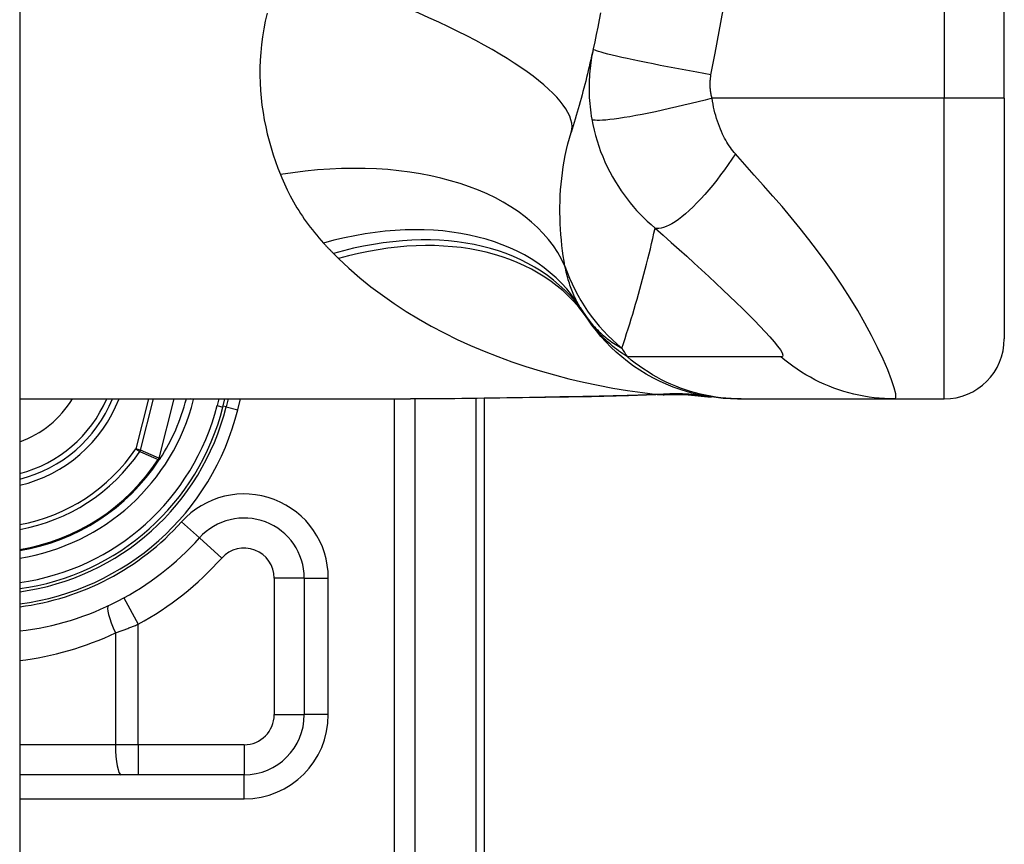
# Model space of a CAD drawing. Header units: inches. Extents: x 4.1 to 98, y 5.9 to 52.5.
# Tile 74 of 79: x 59.287 to 59.932, y 35.246 to 35.786. Entities that reach past the tile are written whole.
import ezdxf

# ---------------------------------------------------------------- set-up
doc = ezdxf.new("R2010")
doc.units = ezdxf.units.IN
doc.header["$MEASUREMENT"] = 0
doc.layers.add('Visible Edges(ANSI)', color=7, linetype='Continuous', lineweight=25)
doc.layers.add('Visible Tangent Edges(ANSI)', color=7, linetype='Continuous', lineweight=25)

msp = doc.modelspace()

# ---------------------------------------------------------------- linework, layer by layer
at = {"layer": 'Visible Edges(ANSI)'}
for p, q in [((59.28704, 40.02566), (59.28704, 16.51466)), ((59.93192, 35.73465), (59.93192, 36.10866)), ((59.93192, 35.73465), (59.93192, 35.57717)), ((59.28704, 35.5378), (59.54299, 35.5378)), ((59.42015, 35.53246), (59.4215, 35.5378)), ((59.42354, 35.5378), (59.42227, 35.53267)), ((59.59154, 35.17166), (59.59154, 35.53816)), ((59.75717, 35.5378), (59.75959, 35.5378)), ((59.75959, 35.5378), (59.86002, 35.5378)), ((59.86002, 35.5378), (59.89255, 35.5378)), ((59.37894, 35.49851), (59.37826, 35.49772)), ((59.47343, 35.42048), (59.47343, 35.3311)), ((59.43406, 35.29173), (59.28704, 35.29173))]:
    msp.add_line(p, q, dxfattribs=at)
at = {"layer": 'Visible Edges(ANSI)', "flags": 128}
for points in [[(59.66747, 35.79064), (59.66658, 35.78587), (59.66566, 35.78112), (59.6647, 35.77637), (59.66372, 35.77163), (59.6627, 35.76691)], [(59.6627, 35.76691), (59.66217, 35.76455), (59.66164, 35.7622), (59.66111, 35.75986), (59.66056, 35.75752), (59.66001, 35.75519), (59.65946, 35.75286), (59.65889, 35.75054), (59.65832, 35.74823), (59.65774, 35.74593), (59.65715, 35.74363), (59.65656, 35.74134), (59.65596, 35.73905), (59.65535, 35.73677), (59.65474, 35.7345), (59.65412, 35.73224), (59.65349, 35.72998), (59.65286, 35.72773), (59.65222, 35.72548), (59.65157, 35.72325), (59.65092, 35.72101), (59.65026, 35.71879), (59.64959, 35.71657), (59.64892, 35.71436), (59.64824, 35.71216)], [(59.75717, 35.5378), (59.75253, 35.53789), (59.74785, 35.53817), (59.74314, 35.53863), (59.73843, 35.53929), (59.73371, 35.54015), (59.729, 35.54121), (59.72432, 35.54246), (59.71967, 35.54391), (59.71507, 35.54555), (59.71053, 35.54739), (59.70607, 35.54942), (59.70169, 35.55164), (59.6974, 35.55404), (59.69322, 35.55661), (59.68916, 35.55934), (59.68522, 35.56224), (59.68143, 35.56528), (59.67777, 35.56847), (59.67427, 35.57178), (59.67092, 35.57522), (59.66774, 35.57876), (59.66472, 35.5824), (59.66188, 35.58613), (59.65921, 35.58993)], [(59.70967, 35.5406), (59.68587, 35.53976), (59.66157, 35.53926)], [(59.70967, 35.5406), (59.72485, 35.54055), (59.73997, 35.53906)], [(59.66157, 35.53926), (59.63139, 35.53878), (59.60151, 35.5383), (59.572, 35.53794), (59.54299, 35.5378)], [(59.37898, 35.49856), (59.37895, 35.49852), (59.37891, 35.49849), (59.37887, 35.49846), (59.37883, 35.49842), (59.37879, 35.49839), (59.37875, 35.49836), (59.3787, 35.49833), (59.37866, 35.4983), (59.37862, 35.49828), (59.37857, 35.49825), (59.37852, 35.49822), (59.37848, 35.4982), (59.37843, 35.49817), (59.37838, 35.49815), (59.37834, 35.49813), (59.37829, 35.49811), (59.37825, 35.49808), (59.3782, 35.49806), (59.37816, 35.49804), (59.37811, 35.49802), (59.37807, 35.498), (59.37802, 35.49798), (59.37798, 35.49796), (59.37794, 35.49794)], [(59.37912, 35.49873), (59.37912, 35.49873), (59.37911, 35.49872), (59.37911, 35.49871), (59.3791, 35.4987), (59.3791, 35.4987), (59.37909, 35.49869), (59.37908, 35.49868), (59.37908, 35.49867), (59.37907, 35.49866), (59.37907, 35.49866), (59.37906, 35.49865), (59.37906, 35.49864), (59.37905, 35.49863), (59.37904, 35.49863), (59.37904, 35.49862), (59.37903, 35.49861), (59.37902, 35.49861), (59.37902, 35.4986), (59.37901, 35.49859), (59.37901, 35.49858), (59.379, 35.49858), (59.37899, 35.49857), (59.37899, 35.49856), (59.37898, 35.49856)]]:
    msp.add_lwpolyline(points, dxfattribs=at)
at = {"layer": 'Visible Edges(ANSI)'}
for centre, radius, start, end in [((59.75514, 35.65895), 0.11811, 211.30007, 213.52082), ((60.15172, 35.92166), 0.59381, 213.52082, 213.96213), ((59.89255, 35.57717), 0.03937, 270, 0), ((59.26554, 35.57166), 0.089, 283.9794, 337.63968), ((59.26554, 35.57166), 0.13497, 327.29811, 345.47206), ((59.26554, 35.57166), 0.1615, 277.65032, 346.02913), ((59.26554, 35.57166), 0.1595, 277.74684, 345.77595), ((59.26554, 35.57166), 0.1348, 279.17731, 326.73978), ((59.43406, 35.42048), 0.03937, 0, 138.10311), ((59.26556, 35.57166), 0.18701, 276.59695, 318.10311), ((59.43406, 35.3311), 0.03937, 270, 0)]:
    msp.add_arc(centre, radius, start, end, dxfattribs=at)
at = {"layer": 'Visible Tangent Edges(ANSI)'}
for p, q in [((59.89255, 36.10866), (59.89255, 35.73465)), ((59.89255, 35.73465), (59.74048, 35.73465)), ((59.93192, 35.73465), (59.89255, 35.73465)), ((59.89255, 35.5378), (59.89255, 35.73465)), ((59.37145, 35.5378), (59.36316, 35.50511)), ((59.36616, 35.50435), (59.37463, 35.5378)), ((59.38797, 35.5378), (59.37814, 35.49902)), ((59.37829, 35.49898), (59.38813, 35.5378)), ((59.40096, 35.53733), (59.39911, 35.5378)), ((59.40096, 35.53733), (59.40107, 35.5378)), ((59.41744, 35.5378), (59.41634, 35.53343)), ((59.41634, 35.53343), (59.42015, 35.53246)), ((59.42227, 35.53267), (59.42033, 35.53315)), ((59.42991, 35.53076), (59.43166, 35.5378)), ((59.53221, 35.5378), (59.53221, 34.98056)), ((59.54613, 34.98056), (59.54613, 35.5378)), ((59.58578, 35.53809), (59.58578, 35.17166)), ((59.42227, 35.53267), (59.42991, 35.53076)), ((59.36616, 35.50435), (59.36316, 35.50511)), ((59.36316, 35.50511), (59.36572, 35.50337)), ((59.37768, 35.49811), (59.37794, 35.49794)), ((59.37794, 35.49846), (59.37808, 35.49839)), ((59.37794, 35.49794), (59.37826, 35.49772)), ((59.37814, 35.49902), (59.37829, 35.49898)), ((59.40476, 35.44677), (59.39304, 35.45729)), ((59.40476, 35.44677), (59.41941, 35.43363)), ((59.47343, 35.42048), (59.45375, 35.42048)), ((59.45375, 35.42048), (59.45375, 35.3311)), ((59.47343, 35.42048), (59.48918, 35.42048)), ((59.48918, 35.3311), (59.48918, 35.42048)), ((59.35528, 35.40758), (59.36473, 35.39031)), ((59.36473, 35.31142), (59.36473, 35.39031)), ((59.34978, 35.38461), (59.34978, 35.31142)), ((59.45375, 35.3311), (59.47343, 35.3311)), ((59.48918, 35.3311), (59.47343, 35.3311)), ((59.34978, 35.31142), (59.28704, 35.31142)), ((59.36473, 35.31142), (59.34978, 35.31142)), ((59.36473, 35.31142), (59.36473, 35.29173)), ((59.43406, 35.31142), (59.36473, 35.31142)), ((59.43406, 35.31142), (59.43406, 35.29173)), ((59.43406, 35.27599), (59.43406, 35.29173)), ((59.28704, 35.27599), (59.43406, 35.27599))]:
    msp.add_line(p, q, dxfattribs=at)
at = {"layer": 'Visible Tangent Edges(ANSI)', "flags": 128}
for points in [[(59.73981, 35.74998), (59.74256, 35.76412), (59.74526, 35.77828), (59.74769, 35.79249)], [(59.44908, 35.79037), (59.44789, 35.78519), (59.44688, 35.78003), (59.44605, 35.77488), (59.44538, 35.76976), (59.44489, 35.76467), (59.44456, 35.75962), (59.44438, 35.75461), (59.44436, 35.74963), (59.44449, 35.74469), (59.44476, 35.73979), (59.44518, 35.73493), (59.44573, 35.73011), (59.44641, 35.72533), (59.44722, 35.7206), (59.44816, 35.71592), (59.44922, 35.71129), (59.45039, 35.7067), (59.45167, 35.70217), (59.45305, 35.6977), (59.45454, 35.69329), (59.45613, 35.68893), (59.45781, 35.68464)], [(59.6627, 35.76691), (59.66232, 35.76511), (59.66196, 35.7633), (59.66164, 35.76148), (59.66134, 35.75966), (59.66107, 35.75783), (59.66083, 35.75599), (59.66062, 35.75415), (59.66044, 35.7523), (59.66028, 35.75044), (59.66016, 35.74858), (59.66006, 35.74672), (59.66, 35.74485), (59.65996, 35.74296), (59.65995, 35.74106), (59.65998, 35.73914), (59.66003, 35.73719), (59.66012, 35.7352), (59.66025, 35.73315), (59.66042, 35.7311), (59.66061, 35.72909), (59.66084, 35.72708), (59.66111, 35.72504), (59.66142, 35.72298), (59.66177, 35.72091)], [(59.73981, 35.74998), (59.73518, 35.7508), (59.73046, 35.75165), (59.72567, 35.75253), (59.72085, 35.75342), (59.71603, 35.75433), (59.71123, 35.75525), (59.70649, 35.75617), (59.70186, 35.75709), (59.69735, 35.758), (59.69302, 35.7589), (59.68889, 35.75977), (59.685, 35.76062), (59.68137, 35.76142), (59.67803, 35.76219), (59.675, 35.76291), (59.67229, 35.76358), (59.66993, 35.7642), (59.6679, 35.76476), (59.66622, 35.76527), (59.66488, 35.76571), (59.66387, 35.7661), (59.66318, 35.76643), (59.66279, 35.7667), (59.6627, 35.76691)], [(59.74048, 35.73465), (59.74031, 35.73532), (59.74015, 35.73599), (59.74001, 35.73666), (59.73988, 35.73731), (59.73977, 35.73797), (59.73967, 35.73865), (59.73957, 35.73932), (59.7395, 35.73998), (59.73943, 35.74063), (59.73938, 35.74127), (59.73934, 35.7419), (59.73931, 35.74253), (59.73929, 35.74316), (59.73928, 35.74378), (59.73929, 35.74441), (59.7393, 35.74503), (59.73933, 35.74566), (59.73936, 35.74628), (59.73941, 35.7469), (59.73947, 35.74752), (59.73954, 35.74814), (59.73962, 35.74875), (59.73971, 35.74937), (59.73981, 35.74998)], [(59.74048, 35.73465), (59.73598, 35.73349), (59.7314, 35.73233), (59.72675, 35.73118), (59.72205, 35.73005), (59.71735, 35.72894), (59.71266, 35.72786), (59.70802, 35.72683), (59.70346, 35.72585), (59.69901, 35.72493), (59.69471, 35.72407), (59.69058, 35.72328), (59.68666, 35.72258), (59.68298, 35.72196), (59.67954, 35.72142), (59.67639, 35.72098), (59.67353, 35.72063), (59.67098, 35.72037), (59.66873, 35.7202), (59.66681, 35.72012), (59.6652, 35.72012), (59.6639, 35.72021), (59.6629, 35.72037), (59.6622, 35.72061), (59.66177, 35.72091)], [(59.75588, 35.69818), (59.75501, 35.69919), (59.75416, 35.70024), (59.75332, 35.70131), (59.75251, 35.70243), (59.75172, 35.70358), (59.75095, 35.70476), (59.7502, 35.70598), (59.74947, 35.70723), (59.74876, 35.70851), (59.74806, 35.70984), (59.74738, 35.71123), (59.74667, 35.71279), (59.74596, 35.71449), (59.74528, 35.71621), (59.74465, 35.71793), (59.74405, 35.71968), (59.74348, 35.72148), (59.74294, 35.7233), (59.74244, 35.72514), (59.74197, 35.72702), (59.74154, 35.72891), (59.74115, 35.73081), (59.74079, 35.73273), (59.74048, 35.73465)], [(59.66177, 35.72091), (59.66245, 35.71738), (59.66325, 35.71385), (59.66415, 35.71032), (59.66517, 35.70681), (59.66629, 35.70333), (59.66753, 35.69987), (59.66887, 35.69644), (59.67033, 35.69305), (59.67188, 35.6897), (59.67354, 35.68641), (59.67533, 35.68311), (59.67725, 35.67982), (59.67916, 35.67677), (59.681, 35.67401), (59.68287, 35.67136), (59.68481, 35.66877), (59.68682, 35.66622), (59.68891, 35.66372), (59.69108, 35.66126), (59.69333, 35.65885), (59.69567, 35.65648), (59.69809, 35.65416), (59.7006, 35.65189), (59.7032, 35.64966)], [(59.64419, 35.62465), (59.64362, 35.628), (59.6431, 35.63139), (59.64263, 35.63483), (59.64221, 35.6383), (59.64184, 35.64181), (59.64153, 35.64535), (59.64127, 35.64892), (59.64108, 35.65252), (59.64095, 35.65614), (59.64088, 35.65979), (59.64088, 35.66346), (59.64096, 35.66715), (59.64111, 35.67087), (59.64133, 35.6746), (59.64163, 35.67835), (59.64202, 35.68212), (59.64248, 35.6859), (59.64304, 35.68969), (59.64368, 35.69347), (59.64441, 35.69724), (59.64523, 35.701), (59.64614, 35.70475), (59.64714, 35.70847), (59.64824, 35.71216)], [(59.75588, 35.69818), (59.75353, 35.6947), (59.75111, 35.69123), (59.74863, 35.6878), (59.74611, 35.68441), (59.74354, 35.68108), (59.74095, 35.67785), (59.73835, 35.67471), (59.73574, 35.6717), (59.73315, 35.66882), (59.73057, 35.66611), (59.72804, 35.66356), (59.72555, 35.6612), (59.72312, 35.65904), (59.72077, 35.65708), (59.71851, 35.65534), (59.71634, 35.65383), (59.71427, 35.65253), (59.71232, 35.65147), (59.71048, 35.65063), (59.70877, 35.65002), (59.70718, 35.64962), (59.70572, 35.64944), (59.7044, 35.64945), (59.7032, 35.64966)], [(59.86002, 35.5378), (59.86084, 35.53862), (59.86077, 35.5411), (59.85984, 35.54509), (59.85811, 35.55039), (59.85564, 35.55674), (59.85256, 35.56384), (59.84897, 35.57146), (59.84495, 35.57939), (59.84059, 35.58746), (59.83592, 35.59559), (59.83102, 35.60366), (59.82591, 35.61165), (59.82062, 35.61951), (59.81518, 35.62722), (59.80961, 35.63478), (59.80393, 35.64219), (59.79814, 35.64947), (59.79227, 35.65663), (59.78633, 35.66368), (59.78034, 35.67062), (59.7743, 35.6775), (59.7682, 35.68439), (59.76203, 35.69131), (59.75588, 35.69818)], [(59.45781, 35.68464), (59.45865, 35.6826), (59.45952, 35.68057), (59.46042, 35.67856), (59.46134, 35.67656), (59.4623, 35.67458), (59.46328, 35.67261), (59.4643, 35.67065), (59.46534, 35.66872), (59.46641, 35.66679), (59.4675, 35.66488), (59.46863, 35.66299), (59.46979, 35.66111), (59.47097, 35.65925), (59.47219, 35.6574), (59.47344, 35.65557), (59.47471, 35.65376), (59.47602, 35.65196), (59.47736, 35.65018), (59.47872, 35.64841), (59.48012, 35.64666), (59.48155, 35.64493), (59.48301, 35.64322), (59.48449, 35.64152), (59.48601, 35.63984)], [(59.68146, 35.57104), (59.68251, 35.57419), (59.68355, 35.57736), (59.68457, 35.58054), (59.68559, 35.58373), (59.68659, 35.58693), (59.68757, 35.59014), (59.68855, 35.59336), (59.68951, 35.59659), (59.69046, 35.59983), (59.6914, 35.60308), (59.69233, 35.60634), (59.69324, 35.60961), (59.69414, 35.61289), (59.69503, 35.61619), (59.6959, 35.61949), (59.69676, 35.6228), (59.69761, 35.62612), (59.69845, 35.62945), (59.69927, 35.63279), (59.70009, 35.63615), (59.70088, 35.63951), (59.70167, 35.64289), (59.70244, 35.64627), (59.7032, 35.64966)], [(59.7032, 35.64966), (59.70852, 35.64499), (59.71379, 35.64031), (59.71893, 35.63572), (59.72395, 35.63119), (59.72887, 35.62671), (59.7337, 35.62227), (59.73844, 35.61789), (59.74307, 35.61357), (59.74759, 35.60931), (59.752, 35.60511), (59.75629, 35.60099), (59.76044, 35.59695), (59.76444, 35.59299), (59.76827, 35.58914), (59.7719, 35.58541), (59.77529, 35.58183), (59.77839, 35.57844), (59.78114, 35.57528), (59.78346, 35.57243), (59.78525, 35.56995), (59.78641, 35.56794), (59.78688, 35.56646), (59.7866, 35.56558), (59.78555, 35.56533)], [(59.48601, 35.63984), (59.48628, 35.63956), (59.48655, 35.63927), (59.48682, 35.63898), (59.48708, 35.63869), (59.48735, 35.6384), (59.48762, 35.63812), (59.48789, 35.63783), (59.48816, 35.63755), (59.48843, 35.63726), (59.4887, 35.63697), (59.48897, 35.63669), (59.48925, 35.63641), (59.48952, 35.63612), (59.48979, 35.63584), (59.49007, 35.63556), (59.49034, 35.63527), (59.49062, 35.63499), (59.49089, 35.63471), (59.49117, 35.63443), (59.49145, 35.63415), (59.49172, 35.63387), (59.492, 35.63359), (59.49228, 35.63331), (59.49256, 35.63303)], [(59.49256, 35.63303), (59.4927, 35.63289), (59.49284, 35.63275), (59.49298, 35.63261), (59.49312, 35.63247), (59.49326, 35.63233), (59.4934, 35.63219), (59.49354, 35.63205), (59.49368, 35.63191), (59.49383, 35.63177), (59.49397, 35.63163), (59.49411, 35.63149), (59.49425, 35.63135), (59.49439, 35.63121), (59.49453, 35.63107), (59.49467, 35.63093), (59.49481, 35.6308), (59.49495, 35.63066), (59.49509, 35.63052), (59.49523, 35.63038), (59.49538, 35.63024), (59.49552, 35.6301), (59.49566, 35.62996), (59.4958, 35.62982), (59.49594, 35.62969)], [(59.49594, 35.62969), (59.50271, 35.6233), (59.50975, 35.61717), (59.51704, 35.61127), (59.52456, 35.60562), (59.5323, 35.60022), (59.54023, 35.59506), (59.54834, 35.59014), (59.55662, 35.58546), (59.56505, 35.58102), (59.57363, 35.5768), (59.58237, 35.5728), (59.59124, 35.56903), (59.60023, 35.56548), (59.60934, 35.56215), (59.61855, 35.55905), (59.62786, 35.55615), (59.63726, 35.55348), (59.64673, 35.55102), (59.65627, 35.54877), (59.66586, 35.54674), (59.6755, 35.54492), (59.68518, 35.54331), (59.69488, 35.54191), (59.70461, 35.54072)], [(59.65422, 35.59759), (59.65365, 35.59855), (59.65309, 35.59952), (59.65255, 35.6005), (59.65202, 35.6015), (59.6515, 35.60252), (59.651, 35.60354), (59.65051, 35.60459), (59.65003, 35.60565), (59.64957, 35.60672), (59.64912, 35.60781), (59.64868, 35.60892), (59.64826, 35.61003), (59.64785, 35.61117), (59.64745, 35.61232), (59.64706, 35.61348), (59.64669, 35.61466), (59.64634, 35.61586), (59.64599, 35.61707), (59.64566, 35.61829), (59.64534, 35.61954), (59.64503, 35.62079), (59.64474, 35.62206), (59.64446, 35.62335), (59.64419, 35.62465)], [(59.65667, 35.59373), (59.6576, 35.59236), (59.65853, 35.59104), (59.65949, 35.58977), (59.66045, 35.58853), (59.66143, 35.58734), (59.66241, 35.58619), (59.66341, 35.58508), (59.66442, 35.584), (59.66543, 35.58296), (59.66646, 35.58196), (59.66749, 35.58098), (59.66853, 35.58004), (59.66958, 35.57914), (59.67063, 35.57826), (59.67169, 35.57741), (59.67275, 35.5766), (59.67383, 35.57581), (59.6749, 35.57505), (59.67598, 35.57431), (59.67707, 35.57361), (59.67816, 35.57293), (59.67926, 35.57227), (59.68036, 35.57164), (59.68146, 35.57104)], [(59.68504, 35.56537), (59.68353, 35.56636), (59.68206, 35.56735), (59.68065, 35.56834), (59.67927, 35.56934), (59.67794, 35.57035), (59.67665, 35.57135), (59.6754, 35.57236), (59.67419, 35.57338), (59.67302, 35.57439), (59.67188, 35.57541), (59.67077, 35.57643), (59.6697, 35.57745), (59.66867, 35.57848), (59.66766, 35.5795), (59.66669, 35.58053), (59.66575, 35.58156), (59.66484, 35.5826), (59.66395, 35.58363), (59.6631, 35.58467), (59.66227, 35.58572), (59.66146, 35.58676), (59.66069, 35.58781), (59.65994, 35.58887), (59.65921, 35.58993)], [(59.75959, 35.5378), (59.75628, 35.53785), (59.75295, 35.53799), (59.74962, 35.53823), (59.74628, 35.53858), (59.74294, 35.53902), (59.73961, 35.53956), (59.73628, 35.5402), (59.73297, 35.54095), (59.72967, 35.54179), (59.7264, 35.54273), (59.72315, 35.54377), (59.71993, 35.5449), (59.71674, 35.54614), (59.7136, 35.54746), (59.71049, 35.54888), (59.70743, 35.55039), (59.70443, 35.55198), (59.70147, 35.55366), (59.69857, 35.55543), (59.69573, 35.55727), (59.69296, 35.55919), (59.69025, 35.56118), (59.68761, 35.56324), (59.68504, 35.56537)], [(59.78555, 35.56533), (59.78134, 35.56537), (59.77715, 35.56537), (59.77295, 35.56537), (59.76877, 35.56537), (59.76459, 35.56537), (59.7604, 35.56537), (59.75622, 35.56537), (59.75203, 35.56537), (59.74784, 35.56537), (59.74366, 35.56537), (59.73947, 35.56537), (59.73529, 35.56537), (59.7311, 35.56537), (59.72692, 35.56537), (59.72273, 35.56537), (59.71854, 35.56537), (59.71436, 35.56537), (59.71017, 35.56537), (59.70599, 35.56537), (59.7018, 35.56537), (59.69762, 35.56537), (59.69344, 35.56537), (59.68924, 35.56537), (59.68504, 35.56537)], [(59.86002, 35.5378), (59.8567, 35.53785), (59.85337, 35.53799), (59.85004, 35.53823), (59.8467, 35.53858), (59.84336, 35.53902), (59.84002, 35.53956), (59.8367, 35.5402), (59.83338, 35.54094), (59.83009, 35.54178), (59.82682, 35.54272), (59.82357, 35.54376), (59.82035, 35.5449), (59.81717, 35.54613), (59.81403, 35.54745), (59.81093, 35.54887), (59.80788, 35.55037), (59.80488, 35.55197), (59.80193, 35.55365), (59.79904, 35.55541), (59.79621, 35.55725), (59.79344, 35.55916), (59.79074, 35.56115), (59.78811, 35.56321), (59.78555, 35.56533)], [(59.70461, 35.54072), (59.70283, 35.54064), (59.70105, 35.54056), (59.69926, 35.54048), (59.69747, 35.54041), (59.69568, 35.54034), (59.69388, 35.54027), (59.69208, 35.54021), (59.69027, 35.54014), (59.68846, 35.54008), (59.68665, 35.54003), (59.68484, 35.53997), (59.68302, 35.53992), (59.6812, 35.53986), (59.67937, 35.53981), (59.67754, 35.53977), (59.67571, 35.53972), (59.67388, 35.53968), (59.67205, 35.53963), (59.67021, 35.53959), (59.66837, 35.53956), (59.66652, 35.53952), (59.66468, 35.53948), (59.66283, 35.53945), (59.66098, 35.53942)], [(59.70461, 35.54072), (59.70478, 35.54071), (59.70495, 35.54071), (59.70512, 35.54071), (59.70528, 35.5407), (59.70544, 35.5407), (59.7056, 35.54069), (59.70575, 35.54069), (59.70589, 35.54068), (59.70603, 35.54068), (59.70617, 35.54068), (59.7063, 35.54067), (59.70643, 35.54067), (59.70656, 35.54067), (59.70667, 35.54066), (59.70679, 35.54066), (59.7069, 35.54065), (59.707, 35.54065), (59.7071, 35.54065), (59.70719, 35.54064), (59.70728, 35.54064), (59.70736, 35.54063), (59.70744, 35.54063), (59.70752, 35.54062), (59.70758, 35.54062)], [(59.70758, 35.54062), (59.70767, 35.54061), (59.70776, 35.54061), (59.70784, 35.54061), (59.70793, 35.5406), (59.70802, 35.5406), (59.7081, 35.54059), (59.70819, 35.54059), (59.70828, 35.54059), (59.70836, 35.54059), (59.70845, 35.54058), (59.70854, 35.54058), (59.70862, 35.54058), (59.70871, 35.54058), (59.7088, 35.54058), (59.70889, 35.54058), (59.70897, 35.54058), (59.70906, 35.54058), (59.70915, 35.54058), (59.70923, 35.54059), (59.70932, 35.54059), (59.70941, 35.54059), (59.7095, 35.54059), (59.70958, 35.5406), (59.70967, 35.5406)], [(59.66098, 35.53942), (59.65595, 35.53934), (59.65093, 35.53925), (59.64591, 35.53916), (59.6409, 35.53907), (59.63591, 35.53898), (59.63092, 35.53889), (59.62594, 35.5388), (59.62097, 35.53871), (59.61601, 35.53862), (59.61105, 35.53854), (59.60611, 35.53845), (59.60118, 35.53837), (59.59627, 35.53829), (59.59136, 35.53822), (59.58646, 35.53815), (59.58158, 35.53808), (59.57671, 35.53802), (59.57185, 35.53796), (59.567, 35.53792), (59.56217, 35.53788), (59.55735, 35.53784), (59.55255, 35.53782), (59.54776, 35.5378), (59.54299, 35.5378)], [(59.66157, 35.53926), (59.66154, 35.53926), (59.66152, 35.53926), (59.66149, 35.53926), (59.66147, 35.53926), (59.66144, 35.53926), (59.66142, 35.53927), (59.66139, 35.53927), (59.66137, 35.53927), (59.66134, 35.53928), (59.66132, 35.53928), (59.6613, 35.53929), (59.66127, 35.5393), (59.66125, 35.5393), (59.66122, 35.53931), (59.6612, 35.53932), (59.66117, 35.53933), (59.66115, 35.53934), (59.66112, 35.53935), (59.6611, 35.53936), (59.66108, 35.53937), (59.66105, 35.53938), (59.66103, 35.53939), (59.661, 35.53941), (59.66098, 35.53942)], [(59.36572, 35.50337), (59.36621, 35.50315), (59.36671, 35.50293), (59.36721, 35.50271), (59.36771, 35.50249), (59.36821, 35.50227), (59.3687, 35.50205), (59.3692, 35.50183), (59.3697, 35.50161), (59.3702, 35.50139), (59.3707, 35.50117), (59.37119, 35.50095), (59.37169, 35.50073), (59.37219, 35.50051), (59.37269, 35.50029), (59.37319, 35.50007), (59.37369, 35.49985), (59.37419, 35.49963), (59.37468, 35.49942), (59.37518, 35.4992), (59.37568, 35.49898), (59.37618, 35.49876), (59.37668, 35.49854), (59.37718, 35.49833), (59.37768, 35.49811)], [(59.37814, 35.49902), (59.37764, 35.49924), (59.37714, 35.49946), (59.37664, 35.49968), (59.37614, 35.4999), (59.37564, 35.50012), (59.37514, 35.50034), (59.37464, 35.50056), (59.37414, 35.50079), (59.37364, 35.50101), (59.37314, 35.50123), (59.37265, 35.50145), (59.37215, 35.50167), (59.37165, 35.50189), (59.37115, 35.50212), (59.37065, 35.50234), (59.37015, 35.50256), (59.36965, 35.50279), (59.36915, 35.50301), (59.36865, 35.50323), (59.36815, 35.50346), (59.36765, 35.50368), (59.36715, 35.5039), (59.36666, 35.50413), (59.36616, 35.50435)], [(59.37794, 35.49846), (59.37793, 35.49844), (59.37792, 35.49843), (59.37791, 35.49842), (59.3779, 35.4984), (59.37788, 35.49839), (59.37787, 35.49837), (59.37786, 35.49836), (59.37785, 35.49835), (59.37784, 35.49833), (59.37783, 35.49832), (59.37782, 35.4983), (59.37781, 35.49829), (59.37779, 35.49827), (59.37778, 35.49826), (59.37777, 35.49824), (59.37776, 35.49823), (59.37775, 35.49821), (59.37774, 35.4982), (59.37773, 35.49818), (59.37772, 35.49817), (59.37771, 35.49815), (59.3777, 35.49814), (59.37769, 35.49812), (59.37768, 35.49811)], [(59.37794, 35.49846), (59.37794, 35.49843), (59.37793, 35.49841), (59.37793, 35.49839), (59.37792, 35.49837), (59.37792, 35.49835), (59.37792, 35.49833), (59.37792, 35.4983), (59.37791, 35.49828), (59.37791, 35.49826), (59.37791, 35.49824), (59.37791, 35.49822), (59.37791, 35.4982), (59.37791, 35.49817), (59.37791, 35.49815), (59.37791, 35.49813), (59.37792, 35.49811), (59.37792, 35.49809), (59.37792, 35.49807), (59.37792, 35.49804), (59.37792, 35.49802), (59.37793, 35.498), (59.37793, 35.49798), (59.37793, 35.49796), (59.37794, 35.49794)], [(59.37814, 35.49902), (59.37814, 35.499), (59.37813, 35.49897), (59.37812, 35.49895), (59.37812, 35.49892), (59.37811, 35.4989), (59.3781, 35.49888), (59.3781, 35.49885), (59.37809, 35.49883), (59.37808, 35.4988), (59.37807, 35.49878), (59.37806, 35.49876), (59.37806, 35.49873), (59.37805, 35.49871), (59.37804, 35.49869), (59.37803, 35.49866), (59.37802, 35.49864), (59.37801, 35.49862), (59.378, 35.49859), (59.37799, 35.49857), (59.37798, 35.49855), (59.37797, 35.49852), (59.37796, 35.4985), (59.37795, 35.49848), (59.37794, 35.49846)], [(59.37794, 35.49794), (59.37794, 35.49796), (59.37794, 35.49798), (59.37795, 35.498), (59.37795, 35.49802), (59.37796, 35.49804), (59.37796, 35.49806), (59.37797, 35.49807), (59.37797, 35.49809), (59.37798, 35.49811), (59.37798, 35.49813), (59.37799, 35.49815), (59.378, 35.49817), (59.378, 35.49819), (59.37801, 35.49821), (59.37801, 35.49823), (59.37802, 35.49824), (59.37803, 35.49826), (59.37803, 35.49828), (59.37804, 35.4983), (59.37805, 35.49832), (59.37806, 35.49834), (59.37806, 35.49835), (59.37807, 35.49837), (59.37808, 35.49839)], [(59.37808, 35.49839), (59.37809, 35.49841), (59.3781, 35.49844), (59.37811, 35.49846), (59.37812, 35.49849), (59.37813, 35.49851), (59.37814, 35.49853), (59.37815, 35.49856), (59.37816, 35.49858), (59.37817, 35.49861), (59.37818, 35.49863), (59.37819, 35.49866), (59.3782, 35.49868), (59.37821, 35.49871), (59.37822, 35.49873), (59.37823, 35.49876), (59.37824, 35.49878), (59.37824, 35.49881), (59.37825, 35.49883), (59.37826, 35.49886), (59.37827, 35.49888), (59.37827, 35.49891), (59.37828, 35.49893), (59.37829, 35.49896), (59.37829, 35.49898)], [(59.34978, 35.38461), (59.35041, 35.38483), (59.35103, 35.38506), (59.35166, 35.38528), (59.35228, 35.38551), (59.35291, 35.38573), (59.35353, 35.38596), (59.35416, 35.38619), (59.35478, 35.38642), (59.35541, 35.38666), (59.35603, 35.38689), (59.35666, 35.38713), (59.35728, 35.38736), (59.35791, 35.3876), (59.35853, 35.38784), (59.35915, 35.38808), (59.35978, 35.38832), (59.3604, 35.38857), (59.36102, 35.38881), (59.36164, 35.38906), (59.36226, 35.38931), (59.36288, 35.38955), (59.36349, 35.3898), (59.36411, 35.39005), (59.36473, 35.39031)]]:
    msp.add_lwpolyline(points, dxfattribs=at)
at = {"layer": 'Visible Tangent Edges(ANSI)'}
for centre, radius, start, end in [((60.05232, 35.80093), 0.43633, 211.79568, 212.67565), ((59.26554, 35.57166), 0.06549, 289.16587, 328.86781), ((59.26554, 35.57166), 0.08547, 284.56944, 336.6625), ((59.26554, 35.57166), 0.09294, 283.37595, 338.63462), ((59.26554, 35.57166), 0.1397, 278.85335, 345.77595), ((59.26554, 35.57166), 0.15556, 277.94415, 345.77595), ((59.26554, 35.57166), 0.16937, 277.29269, 346.02913), ((59.26554, 35.57166), 0.11814, 280.48522, 325.71954), ((59.26554, 35.57166), 0.12123, 280.21522, 325.71954), ((59.26554, 35.57166), 0.1341, 279.2258, 326.73978), ((59.43406, 35.42048), 0.05512, 0, 138.10311), ((59.26556, 35.57166), 0.17126, 277.20664, 318.10311), ((59.43406, 35.42048), 0.01969, 0, 138.10311), ((59.26556, 35.57166), 0.20669, 298.671, 318.10311), ((59.26182, 35.57166), 0.20669, 277.00862, 295.18561), ((59.43406, 35.3311), 0.05512, 270, 0), ((59.43406, 35.3311), 0.01969, 270, 0)]:
    msp.add_arc(centre, radius, start, end, dxfattribs=at)
for centre, major_axis, ratio, start_param, end_param in [((59.46024, 35.77054), (0.18799, -0.05839), 0.249251, 0, 1.285379), ((59.45781, 35.5631), (0.19017, 0.05083), 0.604241, 0.09545, 1.410679), ((59.48601, 35.49533), (0.1682, 0.10227), 0.678602, 0, 1.179478), ((59.49256, 35.48502), (0.16411, 0.10871), 0.689059, 0, 1.142601), ((59.49594, 35.47996), (0.16327, 0.10997), 0.696909, 0, 1.131926), ((59.75602, 35.66158), (0.11201, -0.03746), 0.992002, 3.787137, 4.348938), ((59.70461, 35.34536), (0.03285, 0.19409), 0.802573, 0, 0.207855), ((59.71129, 35.34431), (0.02867, 0.19475), 0.91694, 0, 0.179726), ((59.36316, 35.50511), (0.00162, 0.00359), 0.779727, 4.57537, 4.849408), ((59.35352, 35.38461), (-0.00838, 0.01781), 0.172316, 0, 1.48994), ((59.35352, 35.31142), (0, -0.01969), 0.189796, 4.712389, 6.283185)]:
    msp.add_ellipse(centre, major_axis=major_axis, ratio=ratio, start_param=start_param, end_param=end_param, dxfattribs=at)

doc.saveas('drawing.dxf')
